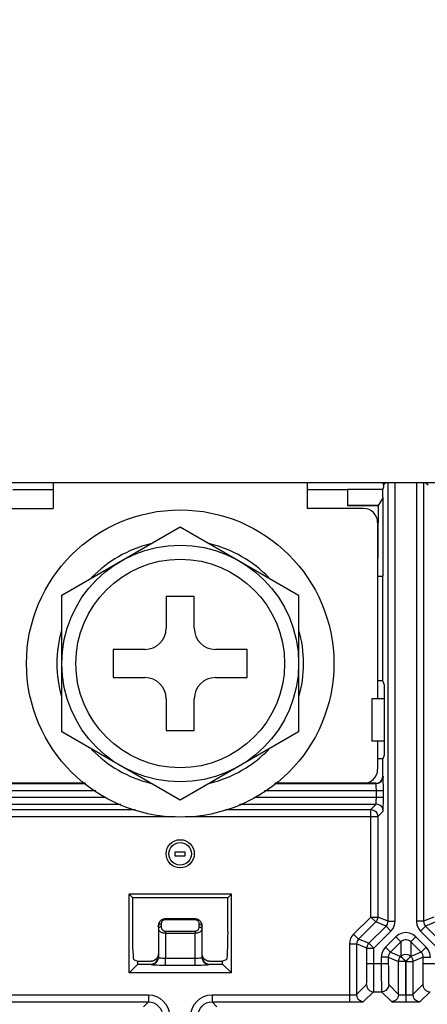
# Model space of a CAD drawing. Extents: x 30 to 410, y 34 to 287.
# Tile 35 of 50: x 244 to 256, y 74 to 102. Entities that reach past the tile are written whole.
import ezdxf

# ---------------------------------------------------------------- set-up
doc = ezdxf.new("R2010")
doc.units = 0
doc.header["$LTSCALE"] = 23.1
doc.layers.get('0').update_dxf_attribs({"linetype": 'CONTINUOUS'})
doc.layers.add('ALL_DIM', color=7, linetype='CONTINUOUS')
doc.dimstyles.get("Standard").update_dxf_attribs({"dimtxt": 2.5, "dimasz": 2.5, "dimexe": 1.25, "dimexo": 0.625, "dimtad": 1, "dimcen": 2.5, "dimazin": 3, "dimtfac": 1, "dimtmove": 0, "dimatfit": 3})

# ---------------------------------------------------------------- blocks, each defined once
blk = doc.blocks.new('_OPEN')
at = {"color": 0, "linetype": 'BYBLOCK'}
for p, q in [((0, 0), (-1, 0.25)), ((-1, -0.25), (0, 0)), ((-1, 0), (0, 0))]:
    blk.add_line(p, q, dxfattribs=at)
blk = doc.blocks.new('*D20')
at = {"layer": 'ALL_DIM', "color": 2, "linetype": 'CONTINUOUS'}
for p, q in [((223.444, 82.422), (223.444, 42.034)), ((261.844, 82.422), (261.844, 42.034)), ((223.444, 43.034), (242.644, 43.034)), ((261.844, 43.034), (242.644, 43.034))]:
    blk.add_line(p, q, dxfattribs=at)
at = {"layer": 'ALL_DIM', "color": 2, "linetype": 'CONTINUOUS', "xscale": 2, "yscale": 2, "zscale": 2, "rotation": 180}
blk.add_blockref('_OPEN', (223.444, 43.034), dxfattribs=at)
at = {"layer": 'ALL_DIM', "color": 2, "linetype": 'CONTINUOUS', "xscale": 2, "yscale": 2, "zscale": 2}
blk.add_blockref('_OPEN', (261.844, 43.034), dxfattribs=at)
blk = doc.blocks.new('*D35')
at = {"layer": 'ALL_DIM', "color": 2, "linetype": 'CONTINUOUS'}
for p, q in [((192.244, 58.622), (192.244, 188.933)), ((270.352, 140.964), (270.352, 188.933)), ((192.244, 187.933), (231.298, 187.933)), ((270.352, 187.933), (231.298, 187.933))]:
    blk.add_line(p, q, dxfattribs=at)
at = {"layer": 'ALL_DIM', "color": 2, "linetype": 'CONTINUOUS', "xscale": 2, "yscale": 2, "zscale": 2, "rotation": 180}
blk.add_blockref('_OPEN', (192.244, 187.933), dxfattribs=at)
at = {"layer": 'ALL_DIM', "color": 2, "linetype": 'CONTINUOUS', "xscale": 2, "yscale": 2, "zscale": 2}
blk.add_blockref('_OPEN', (270.352, 187.933), dxfattribs=at)
blk = doc.blocks.new('*D36')
at = {"layer": 'ALL_DIM', "color": 2, "linetype": 'CONTINUOUS'}
for p, q in [((192.244, 58.622), (192.244, 195.218)), ((269.336, 189.039), (269.336, 195.218)), ((192.244, 194.218), (230.79, 194.218)), ((269.336, 194.218), (230.79, 194.218)), ((269.336, 145.028), (269.336, 186.861))]:
    blk.add_line(p, q, dxfattribs=at)
at = {"layer": 'ALL_DIM', "color": 2, "linetype": 'CONTINUOUS', "xscale": 2, "yscale": 2, "zscale": 2, "rotation": 180}
blk.add_blockref('_OPEN', (192.244, 194.218), dxfattribs=at)
at = {"layer": 'ALL_DIM', "color": 2, "linetype": 'CONTINUOUS', "xscale": 2, "yscale": 2, "zscale": 2}
blk.add_blockref('_OPEN', (269.336, 194.218), dxfattribs=at)
blk = doc.blocks.new('*D39')
at = {"layer": 'ALL_DIM', "color": 2, "linetype": 'CONTINUOUS'}
for p, q in [((243.664, 139.964), (305.321, 139.964)), ((304.321, 139.964), (304.321, 98.793)), ((304.321, 57.622), (304.321, 98.793)), ((193.244, 57.622), (305.321, 57.622))]:
    blk.add_line(p, q, dxfattribs=at)
at = {"layer": 'ALL_DIM', "color": 2, "linetype": 'CONTINUOUS', "xscale": 2, "yscale": 2, "zscale": 2}
for p, rotation in [((304.321, 139.964), 90), ((304.321, 57.622), 270)]:
    blk.add_blockref('_OPEN', p, dxfattribs=dict(at, rotation=rotation))

msp = doc.modelspace()

# ---------------------------------------------------------------- linework, layer by layer
at = {"color": 3, "linetype": 'CONTINUOUS'}
msp.add_line((183.644, 88.562), (283.644, 88.562), dxfattribs=at)
at = {"color": 7, "linetype": 'CONTINUOUS'}
for p, q in [((244.298, 88.359), (245.444, 88.359)), ((245.444, 88.562), (245.444, 87.822)), ((252.644, 88.562), (252.644, 87.822)), ((252.644, 88.359), (253.79, 88.359)), ((253.79, 88.359), (253.794, 88.369)), ((253.79, 88.359), (253.79, 87.902)), ((253.794, 88.369), (254.794, 88.369)), ((253.794, 88.369), (253.794, 87.905)), ((254.811, 88.422), (254.794, 88.369)), ((254.794, 88.138), (254.794, 88.369)), ((254.811, 88.489), (254.802, 88.562)), ((254.884, 88.562), (254.811, 88.489)), ((254.811, 88.489), (254.811, 88.422)), ((254.94, 76.106), (254.94, 88.562)), ((255.14, 76.106), (255.14, 88.562)), ((255.747, 88.562), (255.747, 76.106)), ((255.947, 88.562), (255.947, 76.106)), ((256.004, 88.562), (256.077, 88.489)), ((254.801, 88.138), (254.661, 87.902)), ((254.801, 85.902), (254.801, 88.138)), ((243.844, 87.822), (245.444, 87.822)), ((254.244, 87.822), (252.644, 87.822)), ((253.79, 87.902), (253.794, 87.905)), ((254.661, 87.902), (253.79, 87.902)), ((253.794, 87.905), (254.661, 87.905)), ((254.661, 87.902), (254.644, 85.902)), ((245.684, 85.361), (249.044, 87.301)), ((249.044, 87.301), (252.404, 85.361)), ((254.644, 87.422), (254.644, 82.422)), ((254.644, 85.902), (254.801, 85.902)), ((254.79, 82.926), (254.79, 85.902)), ((245.684, 81.482), (245.684, 85.361)), ((249.444, 85.322), (248.644, 85.322)), ((248.644, 85.322), (248.644, 84.422)), ((249.444, 84.422), (249.444, 85.322)), ((252.404, 85.361), (252.404, 81.482)), ((248.044, 83.822), (247.144, 83.822)), ((247.144, 83.822), (247.144, 83.022)), ((250.944, 83.822), (250.044, 83.822)), ((250.944, 83.022), (250.944, 83.822)), ((247.144, 83.022), (248.044, 83.022)), ((250.044, 83.022), (250.944, 83.022)), ((254.79, 82.926), (254.644, 82.926)), ((254.825, 82.822), (254.79, 82.926)), ((254.825, 82.822), (254.825, 81.222)), ((248.644, 82.422), (248.644, 81.522)), ((249.444, 81.522), (249.444, 82.422)), ((254.825, 82.422), (254.484, 82.422)), ((254.484, 82.422), (254.484, 81.222)), ((249.044, 79.542), (245.684, 81.482)), ((248.644, 81.522), (249.444, 81.522)), ((252.404, 81.482), (249.044, 79.542)), ((254.825, 81.222), (254.484, 81.222)), ((254.644, 81.222), (254.644, 80.422)), ((254.825, 81.222), (254.825, 80.822)), ((254.825, 80.822), (254.79, 80.717)), ((254.79, 80.717), (254.644, 80.717)), ((254.79, 80.222), (254.79, 80.717)), ((254.801, 80.211), (254.79, 80.222)), ((246.366, 80.011), (243.487, 80.011)), ((246.35, 80.022), (243.497, 80.022)), ((254.601, 80.011), (251.722, 80.011)), ((254.59, 80.022), (251.737, 80.022)), ((254.601, 80.011), (254.59, 80.022)), ((246.655, 79.811), (243.28, 79.811)), ((254.808, 79.811), (251.432, 79.811)), ((254.608, 79.632), (254.608, 79.811)), ((254.808, 79.632), (254.808, 79.811)), ((243.28, 79.632), (246.915, 79.632)), ((243.487, 79.432), (247.358, 79.432)), ((250.73, 79.432), (254.601, 79.432)), ((251.173, 79.632), (254.808, 79.632)), ((254.447, 79.278), (254.601, 79.432)), ((243.641, 79.278), (247.763, 79.278)), ((250.325, 79.278), (254.447, 79.278)), ((254.447, 76.227), (254.447, 79.278)), ((254.647, 79.078), (254.801, 79.232)), ((243.441, 79.078), (248.905, 79.078)), ((249.183, 79.078), (254.647, 79.078)), ((254.647, 79.078), (254.647, 76.227)), ((249.186, 78.07), (248.894, 78.07)), ((248.894, 78.07), (248.894, 77.963)), ((248.894, 77.963), (249.186, 77.963)), ((249.186, 77.963), (249.186, 78.07)), ((250.495, 76.873), (247.592, 76.873)), ((247.697, 76.768), (247.592, 76.873)), ((247.592, 74.641), (247.592, 76.873)), ((250.391, 76.768), (250.495, 76.873)), ((250.495, 74.641), (250.495, 76.873)), ((250.391, 76.768), (247.697, 76.768)), ((247.697, 75.808), (247.697, 76.768)), ((250.391, 75.808), (250.391, 76.768)), ((248.43, 76.034), (248.42, 75.973)), ((248.434, 76.039), (248.426, 76.007)), ((248.459, 76.091), (248.43, 76.034)), ((248.446, 76.067), (248.434, 76.039)), ((248.461, 76.091), (248.446, 76.067)), ((248.503, 76.134), (248.459, 76.091)), ((248.478, 76.111), (248.461, 76.091)), ((248.559, 76.163), (248.503, 76.134)), ((248.503, 76.027), (248.504, 75.949)), ((248.539, 76.155), (248.517, 76.143)), ((248.561, 76.163), (248.539, 76.155)), ((248.62, 76.173), (248.559, 76.163)), ((248.582, 76.169), (248.561, 76.163)), ((248.62, 76.173), (249.467, 76.173)), ((248.621, 76.173), (248.62, 76.173)), ((249.467, 76.173), (248.621, 76.173)), ((248.621, 76.149), (248.621, 76.173)), ((249.467, 76.149), (248.621, 76.149)), ((249.529, 76.163), (249.467, 76.173)), ((249.467, 76.149), (249.467, 76.173)), ((249.467, 76.173), (249.467, 76.173)), ((249.585, 76.134), (249.529, 76.163)), ((249.584, 75.949), (249.585, 76.027)), ((249.629, 76.091), (249.585, 76.134)), ((249.602, 76.119), (249.586, 76.133)), ((249.658, 76.034), (249.629, 76.091)), ((249.645, 76.06), (249.632, 76.083)), ((249.656, 76.034), (249.645, 76.06)), ((249.663, 76.004), (249.656, 76.034)), ((249.667, 75.973), (249.658, 76.034)), ((254.447, 76.227), (253.964, 75.744)), ((254.589, 76.086), (254.106, 75.603)), ((254.447, 76.227), (254.508, 76.227)), ((254.447, 76.227), (254.589, 76.086)), ((254.882, 75.965), (254.589, 76.086)), ((254.94, 76.106), (254.647, 76.227)), ((254.94, 76.106), (255.14, 76.106)), ((255.947, 76.106), (255.747, 76.106)), ((256.241, 76.227), (255.947, 76.106)), ((256.299, 76.086), (256.006, 75.965)), ((248.423, 75.97), (248.42, 75.973)), ((248.426, 76.007), (248.423, 75.97)), ((248.423, 75.97), (248.424, 75.893)), ((248.424, 75.893), (248.424, 75.082)), ((248.504, 75.949), (248.474, 75.945)), ((248.624, 75.829), (249.464, 75.829)), ((248.624, 75.829), (248.624, 75.773)), ((248.624, 75.773), (249.464, 75.773)), ((248.624, 75.773), (248.624, 75.061)), ((249.464, 75.829), (249.464, 75.773)), ((249.464, 75.061), (249.464, 75.773)), ((249.584, 75.949), (249.614, 75.945)), ((249.665, 75.97), (249.663, 76.004)), ((249.664, 75.893), (249.665, 75.97)), ((249.664, 75.082), (249.664, 75.893)), ((249.665, 75.97), (249.667, 75.973)), ((253.964, 75.744), (254.106, 75.603)), ((254.399, 75.481), (254.882, 75.965)), ((254.54, 75.34), (255.023, 75.823)), ((254.882, 75.965), (255.023, 75.823)), ((256.006, 75.965), (255.864, 75.823)), ((255.864, 75.823), (256.347, 75.34)), ((256.006, 75.965), (256.489, 75.481)), ((253.847, 75.462), (254.047, 75.462)), ((253.847, 75.462), (253.847, 73.818)), ((254.34, 75.34), (254.047, 75.462)), ((254.047, 75.462), (254.047, 74.025)), ((254.399, 75.481), (254.106, 75.603)), ((255.161, 75.668), (254.864, 75.371)), ((255.303, 75.527), (255.006, 75.23)), ((255.303, 75.527), (255.161, 75.668)), ((255.303, 75.527), (255.303, 75.112)), ((255.585, 75.527), (255.726, 75.668)), ((255.882, 75.23), (255.585, 75.527)), ((255.585, 75.527), (255.585, 75.112)), ((256.023, 75.371), (255.726, 75.668)), ((248.42, 75.173), (248.414, 75.121)), ((248.42, 75.173), (248.42, 75.093)), ((249.667, 75.093), (249.667, 75.173)), ((249.674, 75.121), (249.667, 75.173)), ((254.34, 75.34), (254.342, 75.34)), ((254.34, 74.908), (254.34, 75.34)), ((254.342, 75.34), (254.523, 75.34)), ((254.523, 75.34), (254.54, 75.34)), ((254.54, 74.908), (254.54, 75.34)), ((255.006, 75.23), (254.864, 75.371)), ((255.006, 75.23), (255.299, 75.109)), ((255.882, 75.23), (255.589, 75.109)), ((255.882, 75.23), (256.023, 75.371)), ((247.592, 74.641), (247.844, 74.893)), ((247.738, 75.008), (247.844, 74.973)), ((247.844, 74.973), (248.221, 74.973)), ((247.844, 74.893), (247.844, 74.973)), ((247.844, 74.893), (248.221, 74.893)), ((248.221, 74.893), (248.224, 74.882)), ((248.414, 75.121), (248.394, 75.073)), ((248.624, 75.061), (249.464, 75.061)), ((248.624, 74.862), (248.624, 75.061)), ((249.464, 74.862), (249.464, 75.061)), ((249.864, 74.882), (249.867, 74.893)), ((249.867, 74.973), (250.244, 74.973)), ((249.867, 74.893), (250.244, 74.893)), ((250.349, 75.008), (250.244, 74.973)), ((250.244, 74.893), (250.244, 74.973)), ((250.495, 74.641), (250.244, 74.893)), ((254.34, 74.908), (254.947, 74.908)), ((254.947, 75.089), (254.747, 75.089)), ((254.747, 75.089), (254.747, 74.908)), ((254.947, 75.089), (255.241, 74.967)), ((254.947, 75.089), (254.947, 74.908)), ((255.241, 74.025), (255.241, 74.967)), ((255.299, 75.109), (255.303, 75.112)), ((255.441, 74.967), (255.299, 75.109)), ((255.441, 74.967), (255.38, 74.968)), ((255.444, 74.971), (255.401, 75.014)), ((255.441, 74.967), (255.444, 74.97)), ((255.441, 74.018), (255.441, 74.967)), ((255.444, 74.971), (255.585, 75.112)), ((255.444, 74.97), (255.447, 74.967)), ((255.447, 74.967), (255.491, 75.01)), ((255.447, 74.967), (255.647, 74.967)), ((255.447, 74.967), (255.447, 74.018)), ((255.585, 75.112), (255.589, 75.109)), ((255.94, 75.089), (255.647, 74.967)), ((255.647, 74.967), (255.647, 74.025)), ((255.94, 75.089), (256.14, 75.089)), ((255.94, 74.908), (255.94, 75.089)), ((255.94, 74.908), (256.547, 74.908)), ((250.495, 74.641), (247.592, 74.641)), ((248.624, 74.862), (249.464, 74.862)), ((254.047, 74.025), (254.33, 74.308)), ((254.247, 73.825), (254.53, 74.108)), ((254.53, 74.108), (254.758, 74.108)), ((254.758, 74.108), (255.041, 73.825)), ((254.958, 74.308), (255.241, 74.025)), ((255.647, 74.025), (255.93, 74.308)), ((255.847, 73.825), (256.13, 74.108)), ((244.241, 74.018), (248.141, 74.018)), ((244.241, 73.818), (248.141, 73.818)), ((248.141, 73.818), (248.004, 73.682)), ((248.141, 74.018), (248.141, 73.818)), ((249.947, 74.018), (253.847, 74.018)), ((249.947, 74.018), (249.947, 73.818)), ((249.947, 73.818), (253.847, 73.818)), ((249.947, 73.818), (250.083, 73.682)), ((255.441, 74.018), (255.491, 74.018)), ((255.441, 74.018), (255.441, 73.818)), ((255.441, 73.818), (255.535, 73.818)), ((255.447, 74.018), (255.447, 73.818))]:
    msp.add_line(p, q, dxfattribs=at)
for points in [[(254.59, 80.022), (254.642, 80.028), (254.69, 80.048), (254.732, 80.08), (254.764, 80.122), (254.783, 80.17), (254.79, 80.222)], [(254.801, 80.211), (254.791, 80.149), (254.763, 80.093), (254.718, 80.049), (254.663, 80.021), (254.601, 80.011)], [(254.808, 79.811), (254.808, 79.899), (254.807, 79.983), (254.806, 80.058), (254.805, 80.121), (254.804, 80.169), (254.802, 80.2), (254.801, 80.211)], [(254.608, 79.811), (254.608, 79.855), (254.607, 79.897), (254.606, 79.935), (254.605, 79.966), (254.604, 79.99), (254.602, 80.005), (254.601, 80.011)], [(254.601, 79.432), (254.602, 79.438), (254.604, 79.453), (254.605, 79.477), (254.606, 79.508), (254.607, 79.546), (254.608, 79.588), (254.608, 79.632)], [(254.801, 79.232), (254.791, 79.294), (254.763, 79.35), (254.718, 79.394), (254.663, 79.422), (254.601, 79.432)], [(254.801, 79.232), (254.802, 79.243), (254.804, 79.274), (254.805, 79.322), (254.806, 79.385), (254.807, 79.46), (254.808, 79.544), (254.808, 79.632)], [(254.447, 79.278), (254.499, 79.272), (254.547, 79.252), (254.589, 79.22), (254.62, 79.178), (254.64, 79.13), (254.647, 79.078)], [(248.503, 76.027), (248.472, 76.022), (248.446, 76.01), (248.429, 75.992), (248.423, 75.97)], [(248.517, 76.143), (248.497, 76.129), (248.478, 76.111)], [(248.546, 76.122), (248.535, 76.112), (248.525, 76.099), (248.516, 76.085), (248.509, 76.068), (248.504, 76.048), (248.503, 76.027)], [(248.585, 76.143), (248.572, 76.138), (248.559, 76.131), (248.546, 76.122)], [(248.621, 76.173), (248.602, 76.172), (248.582, 76.169)], [(248.621, 76.149), (248.609, 76.148), (248.597, 76.146), (248.585, 76.143)], [(249.538, 76.159), (249.522, 76.165), (249.505, 76.169), (249.487, 76.172), (249.467, 76.173)], [(249.538, 76.125), (249.529, 76.131), (249.519, 76.137), (249.51, 76.141), (249.5, 76.144), (249.49, 76.146), (249.479, 76.148), (249.467, 76.149)], [(249.586, 76.133), (249.57, 76.144), (249.554, 76.153), (249.538, 76.159)], [(249.585, 76.027), (249.584, 76.047), (249.58, 76.065), (249.574, 76.081), (249.566, 76.095), (249.557, 76.106), (249.548, 76.116), (249.538, 76.125)], [(249.585, 76.027), (249.616, 76.022), (249.641, 76.01), (249.659, 75.992), (249.665, 75.97)], [(249.632, 76.083), (249.618, 76.102), (249.602, 76.119)], [(254.508, 76.227), (254.637, 76.227), (254.647, 76.227)], [(254.647, 76.227), (254.646, 76.206), (254.642, 76.182), (254.635, 76.158), (254.624, 76.133), (254.608, 76.109), (254.589, 76.086)], [(254.882, 75.965), (254.907, 75.995), (254.925, 76.029), (254.937, 76.067), (254.94, 76.106)], [(255.023, 75.823), (255.087, 75.906), (255.127, 76.002), (255.14, 76.106)], [(255.747, 76.106), (255.761, 76.002), (255.801, 75.906), (255.864, 75.823)], [(255.947, 76.106), (255.951, 76.067), (255.963, 76.029), (255.981, 75.995), (256.006, 75.965)], [(247.738, 75.008), (247.73, 75.026), (247.723, 75.073), (247.715, 75.148), (247.709, 75.247), (247.704, 75.368), (247.7, 75.505), (247.698, 75.653), (247.697, 75.808)], [(248.474, 75.945), (248.448, 75.932), (248.43, 75.914), (248.424, 75.893)], [(248.424, 75.893), (248.427, 75.873), (248.435, 75.855), (248.446, 75.84), (248.459, 75.826), (248.474, 75.815), (248.489, 75.805), (248.506, 75.797), (248.522, 75.79), (248.538, 75.785), (248.554, 75.781), (248.57, 75.778), (248.586, 75.775), (248.604, 75.774), (248.624, 75.773)], [(248.504, 75.949), (248.506, 75.929), (248.511, 75.911), (248.517, 75.896), (248.525, 75.882), (248.534, 75.871), (248.543, 75.861), (248.553, 75.853), (248.563, 75.846), (248.572, 75.841), (248.582, 75.837), (248.591, 75.834), (248.601, 75.831), (248.612, 75.83), (248.624, 75.829)], [(249.464, 75.829), (249.477, 75.83), (249.491, 75.832), (249.506, 75.837), (249.521, 75.844), (249.536, 75.853), (249.55, 75.866), (249.563, 75.882), (249.573, 75.901), (249.581, 75.923), (249.584, 75.949)], [(249.464, 75.773), (249.486, 75.774), (249.509, 75.776), (249.534, 75.781), (249.559, 75.788), (249.584, 75.797), (249.607, 75.81), (249.629, 75.826), (249.646, 75.845), (249.659, 75.867), (249.664, 75.893)], [(249.614, 75.945), (249.64, 75.932), (249.657, 75.914), (249.664, 75.893)], [(250.391, 75.808), (250.39, 75.653), (250.388, 75.505), (250.384, 75.368), (250.379, 75.247), (250.372, 75.148), (250.365, 75.073), (250.358, 75.026), (250.349, 75.008)], [(253.964, 75.744), (253.914, 75.684), (253.878, 75.615), (253.855, 75.54), (253.847, 75.462)], [(255.726, 75.668), (255.644, 75.732), (255.547, 75.772), (255.444, 75.785), (255.341, 75.772), (255.244, 75.732), (255.161, 75.668)], [(254.106, 75.603), (254.081, 75.573), (254.062, 75.538), (254.051, 75.501), (254.047, 75.462)], [(254.34, 75.34), (254.342, 75.362), (254.346, 75.385), (254.353, 75.409), (254.364, 75.434), (254.379, 75.458), (254.399, 75.481)], [(254.399, 75.481), (254.401, 75.479), (254.408, 75.472), (254.433, 75.447)], [(255.585, 75.527), (255.55, 75.555), (255.51, 75.574), (255.466, 75.584), (255.422, 75.584), (255.378, 75.574), (255.338, 75.555), (255.303, 75.527)], [(254.433, 75.447), (254.45, 75.43), (254.47, 75.41), (254.492, 75.388), (254.516, 75.364), (254.54, 75.34)], [(254.864, 75.371), (254.801, 75.289), (254.761, 75.192), (254.747, 75.089)], [(255.006, 75.23), (254.981, 75.2), (254.963, 75.165), (254.951, 75.128), (254.947, 75.089)], [(255.303, 75.112), (255.344, 75.144), (255.392, 75.164), (255.444, 75.171), (255.496, 75.164), (255.544, 75.144), (255.585, 75.112)], [(255.94, 75.089), (255.937, 75.128), (255.925, 75.165), (255.907, 75.2), (255.882, 75.23)], [(256.14, 75.089), (256.127, 75.192), (256.087, 75.289), (256.023, 75.371)], [(248.221, 74.893), (248.272, 74.899), (248.321, 74.919), (248.362, 74.951), (248.394, 74.993), (248.414, 75.041), (248.42, 75.093)], [(248.394, 75.073), (248.362, 75.031), (248.321, 74.999), (248.272, 74.979), (248.221, 74.973)], [(248.224, 74.882), (248.286, 74.892), (248.342, 74.921), (248.386, 74.965), (248.414, 75.02), (248.424, 75.082)], [(248.424, 75.082), (248.43, 75.077), (248.445, 75.073), (248.469, 75.069), (248.501, 75.066), (248.538, 75.064), (248.58, 75.062), (248.624, 75.061)], [(249.464, 75.061), (249.508, 75.062), (249.55, 75.064), (249.587, 75.066), (249.619, 75.069), (249.643, 75.073), (249.658, 75.077), (249.664, 75.082)], [(249.864, 74.882), (249.802, 74.892), (249.746, 74.921), (249.702, 74.965), (249.674, 75.02), (249.664, 75.082)], [(249.667, 75.093), (249.674, 75.041), (249.694, 74.993), (249.726, 74.951), (249.767, 74.919), (249.815, 74.899), (249.867, 74.893)], [(249.867, 74.973), (249.816, 74.979), (249.767, 74.999), (249.726, 75.031), (249.694, 75.073), (249.674, 75.121)], [(254.33, 74.308), (254.332, 74.321), (254.334, 74.357), (254.336, 74.413), (254.337, 74.487), (254.339, 74.578), (254.34, 74.681), (254.34, 74.792), (254.34, 74.908)], [(254.53, 74.108), (254.532, 74.126), (254.534, 74.173), (254.536, 74.248), (254.537, 74.347), (254.539, 74.468), (254.54, 74.605), (254.54, 74.754), (254.54, 74.908)], [(254.747, 74.908), (254.748, 74.754), (254.748, 74.605), (254.749, 74.468), (254.75, 74.347), (254.752, 74.248), (254.754, 74.173), (254.756, 74.126), (254.758, 74.108)], [(254.947, 74.908), (254.948, 74.792), (254.948, 74.681), (254.949, 74.578), (254.95, 74.487), (254.952, 74.413), (254.954, 74.357), (254.956, 74.321), (254.958, 74.308)], [(255.241, 74.967), (255.242, 74.989), (255.246, 75.012), (255.253, 75.037), (255.264, 75.061), (255.28, 75.086), (255.299, 75.109)], [(255.38, 74.968), (255.251, 74.968), (255.241, 74.967)], [(255.401, 75.014), (255.31, 75.105), (255.303, 75.112)], [(255.491, 75.01), (255.581, 75.101), (255.589, 75.109)], [(255.589, 75.109), (255.603, 75.092), (255.617, 75.073), (255.629, 75.051), (255.638, 75.025), (255.645, 74.997), (255.647, 74.967)], [(255.93, 74.308), (255.932, 74.321), (255.934, 74.357), (255.936, 74.413), (255.937, 74.487), (255.939, 74.578), (255.94, 74.681), (255.94, 74.792), (255.94, 74.908)], [(248.224, 74.882), (248.235, 74.878), (248.266, 74.873), (248.314, 74.869), (248.377, 74.866), (248.452, 74.864), (248.536, 74.862), (248.624, 74.862)], [(249.464, 74.862), (249.552, 74.862), (249.636, 74.864), (249.711, 74.866), (249.774, 74.869), (249.822, 74.873), (249.852, 74.878), (249.864, 74.882)], [(254.33, 74.308), (254.34, 74.246), (254.368, 74.191), (254.413, 74.146), (254.468, 74.118), (254.53, 74.108)], [(254.958, 74.308), (254.948, 74.246), (254.919, 74.191), (254.875, 74.146), (254.819, 74.118), (254.758, 74.108)], [(255.93, 74.308), (255.94, 74.246), (255.968, 74.191), (256.013, 74.146), (256.068, 74.118), (256.13, 74.108)], [(248.141, 74.018), (248.258, 74.007), (248.37, 73.972), (248.474, 73.917), (248.565, 73.842), (248.639, 73.752), (248.695, 73.648), (248.729, 73.536), (248.74, 73.418)], [(248.141, 73.818), (248.219, 73.81), (248.294, 73.788), (248.363, 73.751), (248.423, 73.701), (248.473, 73.64), (248.51, 73.571), (248.533, 73.496), (248.54, 73.418)], [(249.347, 73.418), (249.359, 73.535), (249.393, 73.648), (249.449, 73.752), (249.523, 73.842), (249.614, 73.917), (249.717, 73.972), (249.83, 74.006), (249.947, 74.018)], [(249.547, 73.418), (249.555, 73.496), (249.578, 73.571), (249.615, 73.64), (249.664, 73.701), (249.725, 73.751), (249.794, 73.788), (249.869, 73.81), (249.947, 73.818)], [(253.847, 74.018), (253.891, 74.018), (253.933, 74.019), (253.971, 74.02), (254.002, 74.021), (254.026, 74.022), (254.041, 74.023), (254.047, 74.025)], [(253.847, 73.818), (253.935, 73.818), (254.019, 73.819), (254.094, 73.82), (254.157, 73.821), (254.205, 73.822), (254.236, 73.823), (254.247, 73.825)], [(254.047, 74.025), (254.057, 73.963), (254.085, 73.907), (254.13, 73.863), (254.185, 73.835), (254.247, 73.825)], [(255.241, 74.025), (255.231, 73.963), (255.202, 73.907), (255.158, 73.863), (255.103, 73.835), (255.041, 73.825)], [(255.041, 73.825), (255.052, 73.823), (255.083, 73.822), (255.13, 73.821), (255.194, 73.82), (255.269, 73.819), (255.353, 73.818), (255.441, 73.818)], [(255.241, 74.025), (255.246, 74.023), (255.262, 74.022), (255.286, 74.021), (255.317, 74.02), (255.355, 74.019), (255.397, 74.018), (255.441, 74.018)], [(255.491, 74.018), (255.533, 74.019), (255.571, 74.02), (255.602, 74.021), (255.626, 74.022), (255.641, 74.023), (255.647, 74.025)], [(255.535, 73.818), (255.619, 73.819), (255.694, 73.82), (255.757, 73.821), (255.805, 73.822), (255.836, 73.823), (255.847, 73.825)], [(255.647, 74.025), (255.657, 73.963), (255.685, 73.907), (255.73, 73.863), (255.785, 73.835), (255.847, 73.825)]]:
    msp.add_lwpolyline(points, dxfattribs=at)
for centre, radius in [((249.044, 83.422), 4.36), ((249.044, 83.422), 3.36), ((249.044, 83.422), 2.96), ((249.044, 78.022), 0.4), ((249.044, 78.022), 0.32)]:
    msp.add_circle(centre, radius, dxfattribs=at)
for centre, radius, start, end in [((254.244, 87.422), 0.4, 0, 90), ((249.044, 83.422), 3.5, 104.1203, 135.8813), ((249.044, 83.422), 3.5, 44.1187, 75.8797), ((248.044, 84.422), 0.6, 270, 360), ((250.044, 84.422), 0.6, 180, 270), ((249.044, 83.422), 3.5, 164.1187, 195.8813), ((249.044, 83.422), 3.5, 344.1187, 15.8813), ((248.044, 82.422), 0.6, 0, 90), ((250.044, 82.422), 0.6, 90, 180), ((249.044, 83.422), 3.5, 224.1187, 255.8797), ((249.044, 83.422), 3.5, 284.1203, 315.8813), ((254.244, 80.422), 0.4, 270, 360)]:
    msp.add_arc(centre, radius, start, end, dxfattribs=at)

# ---------------------------------------------------------------- dimensions: what is measured, and where the dimension line sits
at = {"layer": 'ALL_DIM', "color": 2, "linetype": 'CONTINUOUS'}
for base, p1, p2, angle, picture, middle in [((192.244, 194.218), (269.336, 145.028), (192.244, 58.622), 180, '*D36', (225.606, 194.918)), ((192.244, 187.933), (270.352, 140.964), (192.244, 58.622), 180, '*D35', (225.263, 188.633)), ((304.321, 139.964), (193.244, 57.622), (243.664, 139.964), 90, '*D39', (303.621, 94.811))]:
    dim = msp.add_linear_dim(base=base, p1=p1, p2=p2, angle=angle, dimstyle='Standard', dxfattribs=at)
    dim.commit()
    dim.dimension.update_dxf_attribs({"geometry": picture, "text_midpoint": middle, "dimtype": 128})
dim = msp.add_linear_dim(base=(261.844, 43.034), p1=(223.444, 82.422), p2=(261.844, 82.422), dimstyle='Standard', dxfattribs=at)
dim.commit()
dim.dimension.update_dxf_attribs({"geometry": '*D20', "text_midpoint": (232.112, 43.734), "dimtype": 128})

doc.saveas('drawing.dxf')
